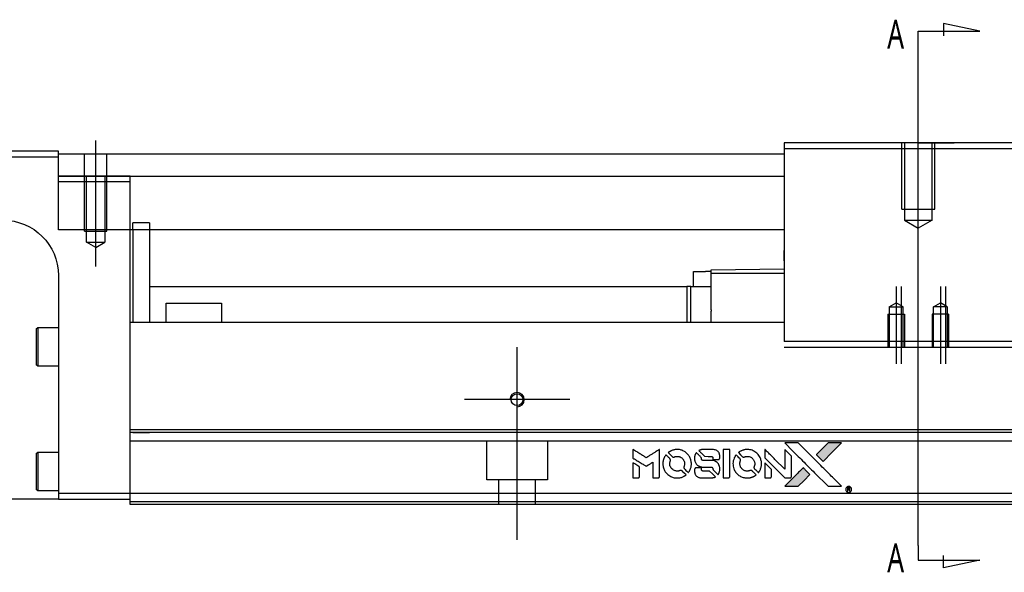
# Model space of a CAD drawing. Header units: millimetres. Extents: x 1805 to 4914, y -1594 to 860.
# Tile 18 of 41: x 2101 to 2279, y 91 to 191. Entities that reach past the tile are written whole.
import ezdxf
from ezdxf.lldxf.tags import DXFTag

# ---------------------------------------------------------------- set-up
doc = ezdxf.new("R2010")
doc.units = ezdxf.units.MM
doc.layers.get('0').update_dxf_attribs({"linetype": 'CONTINUOUS'})
doc.styles.add('CHN', font='Microsoft JhengHei.ttf')
tags = doc.linetypes.add('DASHED', pattern=[25.72, 12.86, -12.86]).pattern_tags.tags
tags[6:7] = [DXFTag(74, 4), DXFTag(75, 0), DXFTag(340, '0'), DXFTag(46, 0.0), DXFTag(50, 0.0), DXFTag(44, 0.0), DXFTag(45, 0.0)]
tags[4:5] = [DXFTag(74, 4), DXFTag(75, 0), DXFTag(340, '0'), DXFTag(46, 0.0), DXFTag(50, 0.0), DXFTag(44, 0.0), DXFTag(45, 0.0)]

# ---------------------------------------------------------------- blocks, each defined once
blk = doc.blocks.new('MosionX logo(完整正式版)')
h = blk.add_hatch(color=22)
h.dxf.hatch_style = 1
h.paths.add_polyline_path([(-1416, 1831), (-1517, 1831), (-1619, 1831), (-1707, 1742, 0.000288), (-1740, 1709, 0.000479), (-1769, 1680, 0.000013), (-1794, 1654, 0.197177), (-1794, 1654, 0.197497), (-1794, 1653, 0.00004), (-1779, 1638, 0.000834), (-1763, 1622, 0.000506), (-1744, 1603), (-1694, 1552), (-1555, 1692)])
h.paths.add_polyline_path([(-1892, 1355), (-1942, 1405, 0.000476), (-1962, 1424, 0.000789), (-1978, 1441, 0.000035), (-1993, 1455, 0.19758), (-1993, 1456, 0.198396), (-1994, 1455, 0.000019), (-2014, 1435, 0.000582), (-2036, 1413, 0.000351), (-2062, 1387, 0.000108), (-2174, 1275, 0.000692), (-2230, 1218, 0.000077), (-2269, 1179, 0.197527), (-2269, 1178, 0.410181), (-2269, 1177, 0.000493), (-2248, 1177, 0.002424), (-2219, 1177, 0.000529), (-2169, 1177), (-2070, 1177), (-1981, 1266)])
at = {"color": 22}
for points in [[(-2150, 1708, -0.000056), (-2089, 1647, -0.000021), (-2004, 1562, -0.000021), (-1911, 1469, -0.000025), (-1823, 1381), (-1619, 1177), (-1518, 1177), (-1417, 1177), (-1553, 1315, 0.000274), (-1619, 1381, 0.000123), (-1705, 1467, 0.000121), (-1797, 1559, 0.000165), (-1879, 1641), (-2068, 1831), (-2170, 1831), (-2272, 1831)], [(-1707, 1742, 0.000288), (-1740, 1709, 0.000479), (-1769, 1680, 0.000013), (-1794, 1654, 0.197177), (-1794, 1654, 0.197497), (-1794, 1653, 0.00004), (-1779, 1638, 0.000836), (-1763, 1622, 0.000505), (-1744, 1603), (-1694, 1552), (-1555, 1692), (-1416, 1831), (-1517, 1831), (-1619, 1831)], [(-4562, 1668), (-4562, 1603), (-4545, 1592, -0.000297), (-4534, 1586, -0.000037), (-4510, 1571, -0.000043), (-4482, 1554, -0.000036), (-4452, 1535, 0.000044), (-4422, 1517, 0.000063), (-4396, 1501, 0.000035), (-4374, 1488, 0.0009), (-4368, 1484), (-4360, 1479), (-4348, 1486, 0.001175), (-4342, 1490, 0.000208), (-4329, 1498, 0.000225), (-4315, 1506, 0.000203), (-4300, 1516, -0.000711), (-4286, 1525, -0.001119), (-4274, 1532, -0.000263), (-4263, 1539, -0.04589), (-4262, 1539, -0.519312), (-4261, 1539, -0.001914), (-4261, 1521, -0.003124), (-4260, 1493, -0.000285), (-4260, 1421), (-4260, 1303), (-4219, 1303, 0.001727), (-4189, 1303, 0.025279), (-4179, 1303, 0.073886), (-4173, 1305, 0.07426), (-4167, 1308, 0.03264), (-4166, 1310, 0.01784), (-4164, 1311, 0.017712), (-4163, 1313, 0.026854), (-4162, 1315), (-4160, 1319), (-4160, 1526), (-4159, 1733), (-4162, 1731, -0.004595), (-4163, 1730, -0.00016), (-4169, 1726, -0.000298), (-4177, 1722, -0.000208), (-4185, 1717, 0.000986), (-4210, 1701, 0.00025), (-4250, 1676, 0.000268), (-4292, 1650, 0.000436), (-4329, 1627, -0.002932), (-4341, 1619, -0.004718), (-4351, 1613, -0.001113), (-4360, 1608, -0.227179), (-4361, 1608, -0.045982), (-4362, 1608, -0.000145), (-4374, 1616, -0.000825), (-4387, 1624, -0.000517), (-4403, 1634, 0.000056), (-4458, 1668, 0.000289), (-4488, 1687, 0.000481), (-4511, 1701, 0.000418), (-4535, 1715), (-4562, 1732)], [(-4068, 1643, 0.064158), (-4094, 1594, 0.06356), (-4108, 1539, 0.064004), (-4107, 1483, 0.066747), (-4091, 1429, 0.04321), (-4073, 1396, 0.044737), (-4050, 1367, 0.044901), (-4021, 1342, 0.044184), (-3989, 1323, 0.026293), (-3965, 1313, 0.033344), (-3941, 1306, 0.033227), (-3917, 1303, 0.025815), (-3890, 1302, 0.023119), (-3864, 1304, 0.031044), (-3841, 1308, 0.031337), (-3819, 1315, 0.024258), (-3796, 1325, 0.015622), (-3788, 1329, 0.008495), (-3778, 1335, 0.008415), (-3769, 1341, 0.020814), (-3763, 1346), (-3760, 1348), (-3791, 1379, 0.002843), (-3814, 1403, 0.033917), (-3823, 1411, 0.087906), (-3831, 1414, 0.073302), (-3839, 1416, 0.022047), (-3843, 1415, 0.026465), (-3847, 1415, 0.022233), (-3851, 1414, 0.009985), (-3857, 1412, -0.039011), (-3876, 1407, -0.044398), (-3896, 1406, -0.045096), (-3915, 1408, -0.04265), (-3934, 1413, -0.071154), (-3961, 1428, -0.068827), (-3983, 1450, -0.068713), (-3998, 1476, -0.070507), (-4005, 1506, -0.028605), (-4006, 1519, -0.031418), (-4005, 1531, -0.031044), (-4002, 1544, -0.02668), (-3998, 1556, 0.038913), (-3996, 1564, 0.043732), (-3995, 1571, 0.047754), (-3995, 1578, 0.075756), (-3997, 1583, 0.07294), (-3999, 1586, 0.003456), (-4006, 1594, 0.005023), (-4017, 1605, 0.002422), (-4030, 1619, 0.000819), (-4042, 1631, 0.001349), (-4053, 1641, 0.0001), (-4062, 1650, 0.205335), (-4062, 1651, 0.219821), (-4063, 1650, 0.002494), (-4064, 1648, 0.007089), (-4066, 1646, 0.004494)], [(-3917, 1731, 0.024131), (-3935, 1728, 0.022344), (-3954, 1723, 0.021883), (-3972, 1717, 0.020884), (-3990, 1709, 0.010669), (-4000, 1703, 0.010389), (-4011, 1697, 0.010913), (-4020, 1692, 0.022227), (-4026, 1687), (-4029, 1685), (-3996, 1653, 0.002452), (-3984, 1640, 0.003628), (-3972, 1630, 0.001662), (-3963, 1621, 0.070159), (-3960, 1619, 0.047671), (-3958, 1618, 0.018624), (-3956, 1618, 0.017921), (-3953, 1617, 0.018804), (-3950, 1617, 0.018255), (-3946, 1617, 0.041312), (-3943, 1617, 0.037164), (-3939, 1618, 0.012342), (-3935, 1620, -0.015101), (-3924, 1624, -0.035998), (-3916, 1626, -0.033244), (-3907, 1627, -0.011249), (-3894, 1627, -0.004059), (-3883, 1627, -0.019693), (-3877, 1627, -0.027943), (-3872, 1626, -0.014411), (-3866, 1624, -0.033089), (-3851, 1619, -0.033887), (-3838, 1613, -0.034021), (-3825, 1604, -0.033942), (-3814, 1594, -0.02816), (-3804, 1582, -0.035032), (-3796, 1570, -0.035269), (-3790, 1557, -0.029196), (-3785, 1543, -0.037862), (-3782, 1526, -0.043657), (-3782, 1510, -0.043064), (-3784, 1494, -0.035184), (-3790, 1477, 0.033699), (-3792, 1470, 0.052815), (-3793, 1463, 0.059167), (-3793, 1456, 0.058972), (-3791, 1450, 0.059208), (-3788, 1445, 0.021125), (-3783, 1439, 0.008691), (-3773, 1429, 0.000851), (-3749, 1405, 0.001873), (-3736, 1393, 0.013884), (-3730, 1387, 0.022355), (-3726, 1385, 0.341453), (-3725, 1385, 0.073011), (-3722, 1388, 0.004587), (-3714, 1399, 0.00748), (-3707, 1411, 0.016837), (-3702, 1420, 0.028606), (-3692, 1443, 0.031352), (-3685, 1465, 0.031004), (-3681, 1489, 0.0268), (-3680, 1514, 0.026698), (-3681, 1541, 0.03002), (-3686, 1566, 0.030357), (-3693, 1590, 0.028554), (-3703, 1614, 0.062944), (-3732, 1658, 0.062206), (-3772, 1694, 0.062448), (-3819, 1719, 0.064355), (-3870, 1731, 0.017377), (-3880, 1731, 0.008369), (-3893, 1731, 0.008367), (-3907, 1731, 0.01757)], [(-3610, 1675, 0.023289), (-3616, 1665, 0.026845), (-3621, 1655, 0.026047), (-3626, 1644, 0.019751), (-3629, 1631, 0.013249), (-3631, 1624, 0.025169), (-3631, 1618, 0.016532), (-3632, 1611, 0.002937), (-3632, 1598, 0.003317), (-3632, 1586, 0.011808), (-3631, 1578, 0.01777), (-3631, 1572, 0.021476), (-3630, 1567, 0.04325), (-3623, 1544, 0.045753), (-3612, 1523, 0.04649), (-3598, 1505, 0.047672), (-3581, 1490, 0.025315), (-3573, 1485, 0.015208), (-3564, 1480, 0.01512), (-3554, 1476, 0.022488), (-3546, 1473, 0.027857), (-3532, 1469, 0.034138), (-3519, 1467, 0.014286), (-3499, 1467, 0.00124), (-3449, 1467, -0.00103), (-3418, 1467, -0.002552), (-3396, 1466, -0.001594), (-3379, 1466, -0.047676), (-3374, 1466, -0.085307), (-3367, 1463, -0.097789), (-3361, 1457, -0.085947), (-3357, 1450, -0.051339), (-3356, 1440, 0.014634), (-3355, 1436, 0.015028), (-3355, 1433, 0.014927), (-3354, 1430, 0.059415), (-3353, 1429, 0.070595), (-3351, 1425, 0.00028), (-3315, 1389, 0.000111), (-3279, 1352, 0.200239), (-3277, 1352, 0.268906), (-3276, 1352, 0.001866), (-3271, 1361, 0.007532), (-3267, 1370, 0.017818), (-3263, 1376, 0.013256), (-3261, 1383, 0.011636), (-3258, 1391, 0.011528), (-3256, 1399, 0.012303), (-3254, 1407, 0.0423), (-3252, 1419, 0.013657), (-3252, 1437, 0.013857), (-3252, 1455, 0.037428), (-3254, 1468, 0.014927), (-3256, 1477, 0.0122), (-3259, 1486, 0.012518), (-3262, 1494, 0.023062), (-3265, 1501, 0.065961), (-3281, 1525, 0.06055), (-3304, 1545, 0.059676), (-3331, 1559, 0.060497), (-3360, 1567, 0.025683), (-3367, 1567, 0.001528), (-3386, 1567, 0.002124), (-3410, 1568, 0.001173), (-3439, 1568, -0.000809), (-3490, 1568, -0.017164), (-3506, 1568, -0.063931), (-3514, 1570, -0.108429), (-3520, 1573, -0.052941), (-3523, 1577, -0.063675), (-3525, 1582, -0.050562), (-3526, 1587, -0.020337), (-3527, 1595, 0.009897), (-3528, 1599, 0.016482), (-3528, 1603, 0.019019), (-3529, 1606, 0.06043), (-3530, 1608, 0.076267), (-3533, 1613, 0.00054), (-3566, 1646, 0.000307), (-3601, 1680, 0.142594), (-3604, 1681, 0.232419), (-3604, 1681, 0.022995), (-3606, 1680, 0.024627), (-3608, 1678, 0.015407)], [(-3516, 1731, 0.018538), (-3522, 1730, 0.010695), (-3530, 1729, 0.01068), (-3538, 1727, 0.017678), (-3544, 1725, 0.013849), (-3551, 1722, 0.011814), (-3559, 1719, 0.004513), (-3566, 1716, 0.290035), (-3566, 1715, 0.196418), (-3566, 1714, 0.000124), (-3554, 1702, 0.001477), (-3540, 1688, 0.000898), (-3524, 1671), (-3481, 1629), (-3427, 1628, -0.001471), (-3387, 1628, -0.028714), (-3374, 1627, -0.097073), (-3367, 1625, -0.084199), (-3361, 1620, -0.042698), (-3359, 1616, -0.053912), (-3357, 1612, -0.051004), (-3356, 1608, -0.032967), (-3355, 1602, 0.00807), (-3355, 1600, 0.003023), (-3355, 1596, 0.002994), (-3355, 1592, 0.003629), (-3355, 1588), (-3354, 1579), (-3313, 1579, 0.001618), (-3293, 1579, 0.005206), (-3280, 1579, 0.00535), (-3271, 1579, 0.060675), (-3268, 1580, 0.048484), (-3266, 1581, 0.02389), (-3264, 1582, 0.022812), (-3261, 1584, 0.02462), (-3259, 1586, 0.061781), (-3255, 1591, 0.080179), (-3253, 1596, 0.048561), (-3252, 1604, 0.010021), (-3251, 1619, 0.016602), (-3252, 1638, 0.031409), (-3254, 1653, 0.036474), (-3258, 1666, 0.03439), (-3263, 1679, 0.065928), (-3277, 1699, 0.069066), (-3296, 1715, 0.065697), (-3319, 1725, 0.051559), (-3346, 1731, 0.020904), (-3360, 1731, 0.000451), (-3431, 1731, 0.000419), (-3502, 1732, 0.022759)], [(-3202, 1517), (-3202, 1303), (-3160, 1303), (-3118, 1303), (-3113, 1306, 0.071429), (-3109, 1309, 0.054799), (-3105, 1313, 0.053585), (-3102, 1318, 0.060698), (-3101, 1323, 0.033975), (-3100, 1332, 0.000112), (-3100, 1441, 0.000726), (-3100, 1548, 0.001084), (-3101, 1641), (-3102, 1732), (-3152, 1732), (-3202, 1732)], [(-3011, 1643, 0.018008), (-3017, 1634, 0.009842), (-3023, 1622, 0.009807), (-3030, 1610, 0.015716), (-3035, 1599, 0.048467), (-3047, 1561, 0.045841), (-3052, 1520, 0.046006), (-3049, 1479, 0.049638), (-3039, 1441, 0.064819), (-3012, 1391, 0.06695), (-2974, 1350, 0.066691), (-2926, 1320, 0.063505), (-2872, 1304, 0.03135), (-2858, 1302, 0.010439), (-2837, 1302, 0.010391), (-2817, 1302, 0.032408), (-2803, 1304, 0.015696), (-2787, 1307, 0.018095), (-2771, 1312, 0.018551), (-2757, 1317, 0.018352), (-2743, 1323, 0.015568), (-2733, 1328, 0.009832), (-2723, 1334, 0.009795), (-2713, 1341, 0.023727), (-2706, 1346), (-2703, 1348), (-2734, 1379, 0.001528), (-2751, 1397, 0.010022), (-2760, 1406, 0.019586), (-2766, 1411, 0.061865), (-2771, 1413, 0.055054), (-2777, 1415, 0.061607), (-2784, 1416, 0.048725), (-2792, 1415, 0.020221), (-2802, 1412, -0.017722), (-2813, 1409, -0.02685), (-2822, 1407, -0.02759), (-2832, 1406, -0.020233), (-2843, 1406, -0.04793), (-2864, 1409, -0.048386), (-2883, 1416, -0.047866), (-2901, 1426, -0.044964), (-2917, 1440, -0.04333), (-2931, 1457, -0.050921), (-2941, 1475, -0.051473), (-2946, 1495, -0.0459), (-2948, 1516, -0.019014), (-2948, 1526, -0.024114), (-2947, 1535, -0.025081), (-2945, 1544, -0.023892), (-2942, 1553, 0.008624), (-2939, 1560, 0.026486), (-2938, 1564, 0.035074), (-2937, 1568, 0.02756), (-2937, 1573, 0.087163), (-2939, 1580, 0.073291), (-2942, 1587, 0.028074), (-2951, 1596, 0.002594), (-2973, 1619), (-3005, 1651)], [(-2860, 1730, 0.023681), (-2878, 1728, 0.022402), (-2896, 1723, 0.021929), (-2914, 1717, 0.020503), (-2931, 1709, 0.013745), (-2941, 1704, 0.009767), (-2952, 1698, 0.009658), (-2962, 1691, 0.027804), (-2968, 1687), (-2971, 1685), (-2939, 1653, 0.002053), (-2924, 1638, 0.006738), (-2914, 1628, 0.007826), (-2907, 1622, 0.063909), (-2903, 1619, 0.061532), (-2897, 1617, 0.068674), (-2891, 1617, 0.052072), (-2885, 1618, 0.019648), (-2875, 1621, -0.018366), (-2864, 1624, -0.0288), (-2854, 1626, -0.029061), (-2844, 1627, -0.019155), (-2832, 1627, -0.053809), (-2807, 1624, -0.058833), (-2784, 1615, -0.058566), (-2764, 1601, -0.052525), (-2746, 1582, -0.044733), (-2737, 1566, -0.040573), (-2729, 1547, -0.041123), (-2725, 1529, -0.04951), (-2725, 1511, -0.017369), (-2725, 1502, -0.024255), (-2727, 1495, -0.023787), (-2729, 1487, -0.015798), (-2732, 1479, 0.010631), (-2734, 1474, 0.033653), (-2735, 1470, 0.037806), (-2736, 1467, 0.016307), (-2736, 1462, 0.068179), (-2734, 1453, 0.095747), (-2731, 1446, 0.033418), (-2722, 1436, 0.002133), (-2695, 1409, 0.001452), (-2680, 1395, 0.012393), (-2673, 1388, 0.020479), (-2668, 1385, 0.344362), (-2667, 1385, 0.074287), (-2663, 1388, 0.005454), (-2656, 1400, 0.008391), (-2649, 1412, 0.017097), (-2643, 1422, 0.027375), (-2635, 1442, 0.02835), (-2628, 1463, 0.027723), (-2624, 1485, 0.023913), (-2623, 1509, 0.027047), (-2623, 1537, 0.031685), (-2627, 1563, 0.032425), (-2634, 1588, 0.031013), (-2644, 1612, 0.037914), (-2661, 1641, 0.040153), (-2682, 1667, 0.039834), (-2707, 1688, 0.036173), (-2736, 1707, 0.040752), (-2765, 1719, 0.035885), (-2796, 1728, 0.035491), (-2828, 1731, 0.037615)], [(-2572, 1669), (-2572, 1604), (-2422, 1453), (-2271, 1303), (-2229, 1303, 0.0008), (-2202, 1303, 0.010795), (-2192, 1303, 0.030495), (-2186, 1304, 0.080372), (-2183, 1305, 0.03816), (-2179, 1308, 0.041799), (-2176, 1310, 0.042486), (-2174, 1314, 0.042078), (-2172, 1317, 0.099276), (-2170, 1322, 0.003302), (-2170, 1343, 0.002586), (-2170, 1380, 0.000204), (-2170, 1477), (-2170, 1633), (-2221, 1683), (-2271, 1733), (-2271, 1583), (-2272, 1433), (-2419, 1582, 0.000253), (-2476, 1639, 0.000412), (-2524, 1687, 0.000041), (-2567, 1730, 0.041338), (-2570, 1732), (-2572, 1734)], [(-4562, 1417), (-4562, 1303), (-4521, 1303, 0.000842), (-4494, 1303, 0.010591), (-4484, 1303, 0.028995), (-4479, 1303, 0.069543), (-4475, 1305, 0.051063), (-4471, 1307, 0.039932), (-4468, 1310, 0.039414), (-4465, 1314, 0.045845), (-4462, 1318, 0.094811), (-4461, 1322, 0.007124), (-4461, 1333, 0.004713), (-4461, 1352, 0.000534), (-4461, 1395), (-4461, 1469), (-4471, 1475, 0.000828), (-4502, 1494, 0.000879), (-4532, 1513, 0.000048), (-4561, 1530, 0.137596), (-4562, 1531, 0.413028), (-4562, 1530, 0.000016), (-4562, 1497, 0.000623), (-4562, 1460, 0.000374)], [(-2572, 1416), (-2572, 1303), (-2530, 1303), (-2488, 1303), (-2483, 1306, 0.03146), (-2480, 1308, 0.026444), (-2478, 1310, 0.026444), (-2476, 1312, 0.031457), (-2475, 1314), (-2472, 1319), (-2471, 1375), (-2471, 1431), (-2521, 1481, 0.000745), (-2540, 1499, 0.001228), (-2556, 1515, 0.000087), (-2571, 1529, 0.195134), (-2571, 1530, 0.412117), (-2572, 1529, 0.000048), (-2572, 1496, 0.00109), (-2572, 1460, 0.000653)], [(-3615, 1454, 0.065483), (-3620, 1451, 0.053271), (-3625, 1447, 0.052018), (-3628, 1443, 0.0556), (-3631, 1437, 0.036839), (-3632, 1434, 0.026922), (-3632, 1430, 0.016905), (-3633, 1424, 0.004317), (-3633, 1416, 0.016369), (-3632, 1397, 0.029936), (-3630, 1382, 0.03418), (-3627, 1369, 0.031327), (-3621, 1356, 0.046935), (-3612, 1340, 0.054053), (-3600, 1327, 0.053701), (-3585, 1317, 0.045364), (-3568, 1309, 0.032479), (-3552, 1305, 0.03386), (-3537, 1303, 0.013578), (-3512, 1303, 0.001155), (-3450, 1303, 0.000413), (-3396, 1303, 0.005008), (-3375, 1304, 0.013199), (-3364, 1304, 0.033956), (-3355, 1305, 0.013909), (-3347, 1308, 0.010864), (-3337, 1310, 0.010938), (-3329, 1313, 0.028702), (-3323, 1316), (-3318, 1318), (-3362, 1362), (-3405, 1406), (-3455, 1406, -0.001504), (-3477, 1406, -0.00328), (-3493, 1406, -0.001901), (-3506, 1406, -0.061333), (-3510, 1407, -0.063621), (-3514, 1409, -0.048633), (-3518, 1412, -0.046769), (-3522, 1415, -0.047961), (-3525, 1420, -0.02678), (-3526, 1424, -0.050957), (-3527, 1427, -0.029398), (-3528, 1431, -0.00401), (-3528, 1441), (-3529, 1456), (-3569, 1456, 0.001061), (-3593, 1456, 0.009147), (-3604, 1455, 0.020721), (-3611, 1455, 0.051619)], [(-2062, 1387, 0.000108), (-2174, 1275, 0.000692), (-2230, 1218, 0.000077), (-2269, 1179, 0.197527), (-2269, 1178, 0.410182), (-2269, 1177, 0.000493), (-2248, 1177, 0.002424), (-2219, 1177, 0.000529), (-2170, 1177), (-2070, 1177), (-1981, 1266), (-1892, 1355), (-1942, 1405, 0.000476), (-1962, 1424, 0.000789), (-1978, 1441, 0.000035), (-1993, 1455, 0.19758), (-1993, 1456, 0.198396), (-1994, 1455, 0.000019), (-2014, 1435, 0.000582), (-2036, 1413, 0.000351)], [(-1319, 1173, 0.082374), (-1332, 1167, 0.083404), (-1342, 1157, 0.082663), (-1349, 1145, 0.07897), (-1351, 1130, 0.084941), (-1349, 1114, 0.08953), (-1341, 1100, 0.090743), (-1329, 1090, 0.090193), (-1313, 1085, 0.10067), (-1296, 1085, 0.099454), (-1281, 1093, 0.097736), (-1269, 1106, 0.09365), (-1263, 1122, 0.07584), (-1263, 1135, 0.068415), (-1267, 1148, 0.068328), (-1274, 1159, 0.075277), (-1283, 1168, 0.059367), (-1291, 1172, 0.048986), (-1300, 1174, 0.048519), (-1310, 1174, 0.055347)], [(-1325, 1129), (-1325, 1104), (-1322, 1104), (-1319, 1104), (-1319, 1114), (-1319, 1125), (-1313, 1125), (-1306, 1126), (-1302, 1119, -0.003356), (-1300, 1116, -0.002757), (-1298, 1113, -0.002784), (-1296, 1110, -0.007382), (-1295, 1108, 0.019487), (-1294, 1105, 0.098302), (-1293, 1104, 0.116932), (-1291, 1104, 0.032798), (-1289, 1104), (-1285, 1104), (-1288, 1108, 0.005748), (-1289, 1111, 0.002522), (-1291, 1114, 0.002495), (-1293, 1117, 0.00334), (-1295, 1120), (-1299, 1126), (-1296, 1128, 0.066516), (-1292, 1130, 0.085926), (-1290, 1133, 0.082934), (-1289, 1137, 0.05747), (-1289, 1141, 0.023576), (-1289, 1144, 0.043538), (-1289, 1146, 0.050891), (-1290, 1148, 0.049897), (-1291, 1149, 0.067884), (-1295, 1152, 0.077412), (-1298, 1154, 0.049266), (-1304, 1154, 0.012208), (-1313, 1155), (-1325, 1155)], [(-1298, 1147, -0.120545), (-1296, 1144, -0.09136), (-1295, 1141, -0.087576), (-1296, 1137, -0.098026), (-1297, 1134, -0.079907), (-1299, 1133, -0.087697), (-1300, 1132, -0.041371), (-1303, 1132, -0.005557), (-1309, 1132), (-1319, 1131), (-1319, 1140), (-1319, 1149), (-1310, 1149, -0.007471), (-1305, 1149, -0.035301), (-1302, 1148, -0.060486), (-1300, 1148, -0.063546)]]:
    blk.add_lwpolyline(points, format="xyb", close=True, dxfattribs=at)

msp = doc.modelspace()

# ---------------------------------------------------------------- linework, layer by layer
for p, q in [((2263.38, 188.88), (2274.53, 188.88)), ((2263.38, 186.24), (2263.38, 188.88)), ((2274.53, 188.88), (2267.94, 190.31)), ((2267.94, 190.31), (2267.94, 188.08)), ((2263.38, 95.75), (2263.38, 186.24)), ((2263.38, 168.67), (2269.88, 168.67)), ((2263.38, 95.75), (2263.38, 93.11)), ((2263.38, 93.11), (2274.53, 93.11)), ((2267.94, 91.68), (2267.94, 93.91)), ((2274.53, 93.11), (2267.94, 91.68))]:
    msp.add_line(p, q)
at = {"ltscale": 0.2}
for p, q in [((2263.38, 150.23), (2263.38, 171.67)), ((2114.53, 146.26), (2114.53, 169.08)), ((2259.38, 142.67), (2259.38, 128.67)), ((2260.28, 142.67), (2260.28, 128.67)), ((2267.38, 142.67), (2267.38, 128.67)), ((2268.28, 142.67), (2268.28, 128.67)), ((2190.78, 112.65), (2190.78, 131.7)), ((2200.3, 122.17), (2181.25, 122.17)), ((2190.78, 96.76), (2190.78, 122.51))]:
    msp.add_line(p, q, dxfattribs=at)
at = {"linetype": 'Continuous'}
for p, q in [((2239.13, 168.67), (2239.13, 167.67)), ((2287.63, 168.67), (2239.13, 168.67)), ((2239.13, 167.67), (2239.13, 132.67)), ((2239.13, 167.67), (2287.63, 167.67)), ((2107.78, 167.17), (2033.78, 167.17)), ((2033.78, 166.17), (2107.78, 166.17)), ((2107.78, 166.17), (2107.78, 167.17)), ((2107.78, 166.67), (2239.13, 166.67)), ((2107.78, 152.9), (2107.78, 166.17)), ((2107.78, 162.67), (2239.13, 162.67)), ((2239.13, 152.9), (2107.78, 152.9)), ((2120.78, 137.17), (2120.78, 152.9)), ((2121.28, 152.9), (2121.28, 136.17)), ((2124.28, 152.9), (2124.28, 136.17)), ((2239.13, 148.17), (2239.13, 149.17)), ((2239.13, 147.32), (2239.13, 148.17)), ((2107.78, 144.67), (2107.78, 105.17)), ((2222.68, 142.69), (2222.68, 145.39)), ((2222.68, 145.39), (2224.88, 145.39)), ((2225.88, 145.39), (2224.88, 145.39)), ((2225.88, 145.66), (2239.13, 145.89)), ((2225.88, 145.09), (2225.88, 145.66)), ((2225.88, 138.43), (2225.88, 145.09)), ((2225.88, 145.09), (2239.13, 145.09)), ((2124.28, 142.67), (2221.53, 142.67)), ((2221.48, 142.69), (2221.48, 136.17)), ((2221.48, 142.69), (2221.53, 142.69)), ((2222.21, 142.69), (2221.53, 142.69)), ((2221.53, 142.69), (2221.53, 136.17)), ((2222.21, 142.69), (2225.88, 142.69)), ((2222.21, 136.17), (2222.21, 142.69)), ((2127.28, 139.67), (2137.28, 139.67)), ((2127.28, 136.17), (2127.28, 139.67)), ((2137.28, 139.67), (2137.28, 136.17)), ((2225.88, 138.43), (2225.88, 138.21)), ((2225.88, 136.17), (2225.88, 138.21)), ((2120.78, 136.17), (2120.78, 137.17)), ((2239.13, 136.17), (2120.78, 136.17)), ((2120.78, 116.72), (2120.78, 136.17)), ((2103.78, 134.99), (2104.03, 135.24)), ((2103.78, 134.99), (2103.78, 131.74)), ((2104.03, 135.24), (2107.78, 135.24)), ((2104.03, 135.24), (2104.03, 131.74)), ((2287.63, 132.67), (2239.13, 132.67)), ((2103.78, 131.74), (2103.78, 128.49)), ((2104.03, 131.74), (2104.03, 128.24)), ((2239.13, 131.67), (2287.63, 131.67)), ((2104.03, 128.24), (2103.78, 128.49)), ((2107.78, 128.24), (2104.03, 128.24)), ((2460.78, 116.72), (2120.78, 116.72)), ((2120.78, 116.22), (2120.78, 116.72)), ((2120.78, 105.17), (2120.78, 116.22)), ((2103.78, 112.42), (2104.03, 112.67)), ((2103.78, 112.42), (2103.78, 109.17)), ((2104.03, 112.67), (2107.78, 112.67)), ((2104.03, 112.67), (2104.03, 109.17)), ((2103.78, 109.17), (2103.78, 105.92)), ((2104.03, 109.17), (2104.03, 105.67)), ((2104.03, 105.67), (2103.78, 105.92)), ((2107.78, 105.67), (2104.03, 105.67)), ((2107.78, 105.17), (2107.78, 104.17)), ((2120.78, 105.17), (2107.78, 105.17)), ((2460.78, 105.17), (2120.78, 105.17)), ((2120.78, 103.17), (2120.78, 105.17)), ((2107.78, 104.17), (2047.78, 104.17)), ((2107.78, 104.17), (2120.78, 104.17)), ((2460.78, 103.17), (2120.78, 103.17))]:
    msp.add_line(p, q, dxfattribs=at)
at = {"linetype": 'DASHED', "ltscale": 0.3}
for p, q in [((2260.38, 156.67), (2260.38, 168.67)), ((2260.88, 168.67), (2260.88, 154.67)), ((2265.88, 154.67), (2265.88, 168.67)), ((2266.38, 156.67), (2266.38, 168.67)), ((2260.38, 156.67), (2266.38, 156.67)), ((2260.88, 154.67), (2265.88, 154.67)), ((2260.88, 154.67), (2263.38, 153.23)), ((2265.88, 154.67), (2263.38, 153.23))]:
    msp.add_line(p, q, dxfattribs=at)
at = {"linetype": 'DASHED', "ltscale": 0.2}
for p, q in [((2112.53, 152.67), (2112.53, 166.67)), ((2116.53, 152.67), (2116.53, 166.67)), ((2112.88, 150.67), (2112.88, 162.67)), ((2116.18, 162.67), (2116.18, 150.67)), ((2120.78, 152.9), (2120.78, 162.67)), ((2107.78, 161.67), (2120.78, 161.67)), ((2124.28, 154.17), (2121.28, 154.17)), ((2121.28, 152.9), (2121.28, 154.17)), ((2124.28, 154.17), (2124.28, 152.9)), ((2112.53, 152.67), (2116.53, 152.67)), ((2112.88, 150.67), (2116.18, 150.67)), ((2114.53, 149.72), (2112.88, 150.67)), ((2114.53, 149.72), (2116.18, 150.67))]:
    msp.add_line(p, q, dxfattribs=at)
at = {"linetype": 'DASHED'}
for p, q in [((2120.78, 162.67), (2107.78, 162.67)), ((2124.28, 116.17), (2121.28, 116.17)), ((2460.78, 114.67), (2120.78, 114.67)), ((2185.28, 107.67), (2185.28, 114.67)), ((2196.28, 114.67), (2196.28, 107.67)), ((2196.28, 107.67), (2185.28, 107.67)), ((2187.48, 103.17), (2187.48, 107.67)), ((2194.08, 107.67), (2194.08, 103.17)), ((2460.78, 103.67), (2120.78, 103.67))]:
    msp.add_line(p, q, dxfattribs=at)
at = {"linetype": 'DASHED', "ltscale": 0.1}
for p, q in [((2120.78, 161.67), (2120.78, 162.67)), ((2258.13, 138.98), (2259.38, 139.7)), ((2258.13, 138.98), (2258.13, 131.67)), ((2258.13, 138.98), (2260.63, 138.98)), ((2260.63, 138.98), (2259.38, 139.7)), ((2260.63, 131.67), (2260.63, 138.98)), ((2266.13, 138.98), (2267.38, 139.7)), ((2266.13, 131.67), (2266.13, 138.98)), ((2268.63, 138.98), (2266.13, 138.98)), ((2268.63, 138.98), (2267.38, 139.7)), ((2268.63, 138.98), (2268.63, 131.67)), ((2257.88, 137.67), (2260.88, 137.67)), ((2257.88, 137.67), (2257.88, 131.67)), ((2260.88, 137.67), (2260.88, 131.67)), ((2268.88, 137.67), (2265.88, 137.67)), ((2265.88, 137.67), (2265.88, 131.67)), ((2268.88, 137.67), (2268.88, 131.67))]:
    msp.add_line(p, q, dxfattribs=at)
at = {"linetype": 'Continuous'}
msp.add_circle((2190.78, 122.17), 1.07, dxfattribs=at)
at = {"linetype": 'Continuous', "extrusion": (0, 0, -1)}
msp.add_arc((-2097.78, 144.67), 10, 90, 180, dxfattribs=at)
msp.add_arc((2190.78, 122.17), 1.3, 270, 180)
at = {"linetype": 'Continuous'}
msp.add_open_spline([(2460.78, 116.22), (2120.78, 116.22)], degree=1, dxfattribs=at)

# ---------------------------------------------------------------- block references
at = {"xscale": 0.012, "yscale": 0.012, "zscale": 0.012}
msp.add_blockref('MosionX logo(完整正式版)', (2266.48, 92.36), dxfattribs=at)

# ---------------------------------------------------------------- texts
at = {"style": 'CHN', "width": 0.7}
for p in [(2257.76, 185.74), (2257.76, 90.89)]:
    msp.add_text('A', height=5.25, dxfattribs=at).set_placement(p)

doc.saveas('drawing.dxf')
